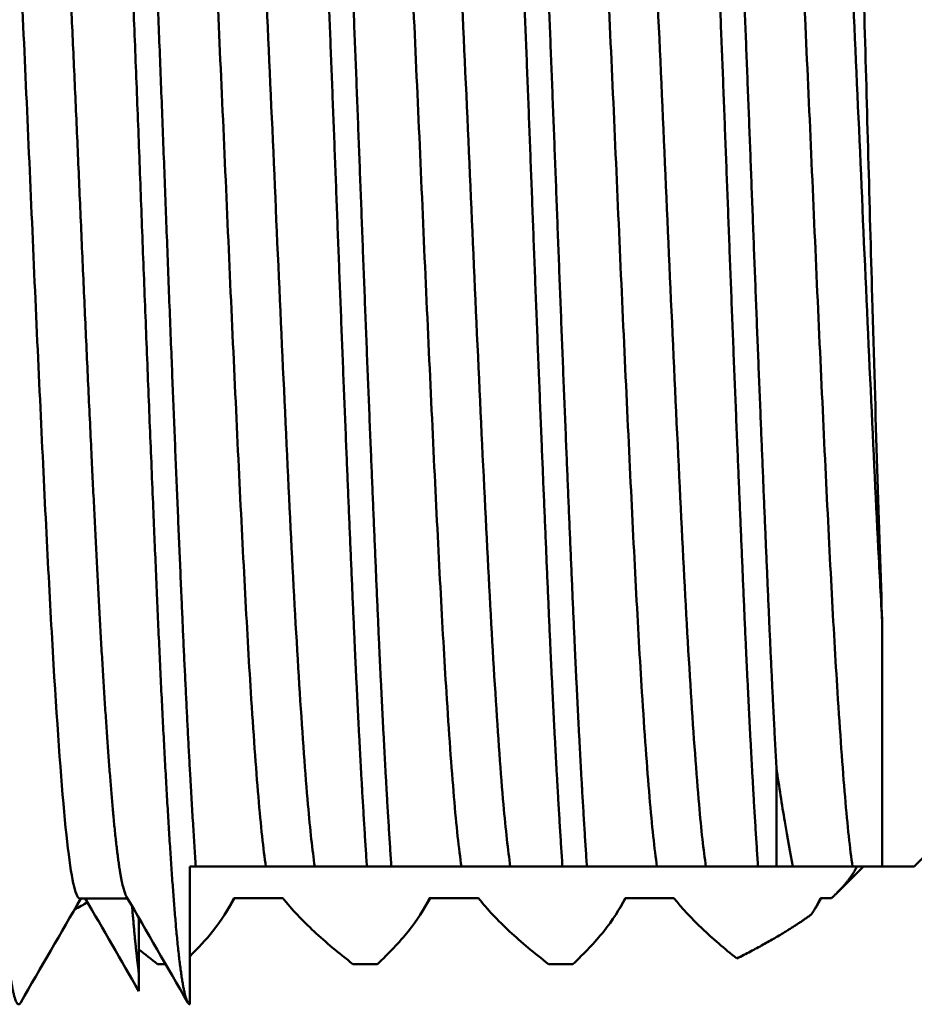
# Model space of a CAD drawing. Header units: inches. Extents: x 1 to 203, y 4 to 128.
# Tile 8 of 137: x 66.388 to 67.15, y 21.035 to 21.874. Entities that reach past the tile are written whole.
import ezdxf

# ---------------------------------------------------------------- set-up
doc = ezdxf.new("R2010")
doc.units = ezdxf.units.IN
doc.header["$LTSCALE"] = 6
doc.header["$MEASUREMENT"] = 0
doc.layers.add('Visible (ANSI)', color=7, linetype='Continuous', lineweight=50)

msp = doc.modelspace()

# ---------------------------------------------------------------- linework, layer by layer
at = {"layer": 'Visible (ANSI)'}
for p, q in [((67.12286, 21.35996), (67.12286, 21.15291)), ((67.03265, 21.23678), (67.03265, 21.15291)), ((67.15765, 21.16041), (67.15015, 21.15291)), ((66.53265, 21.15291), (66.53265, 21.03541)), ((66.53777, 21.15291), (66.53265, 21.15291)), ((66.59751, 21.15291), (66.53777, 21.15291)), ((66.63917, 21.15291), (66.59751, 21.15291)), ((66.68361, 21.15291), (66.63917, 21.15291)), ((66.70444, 21.15291), (66.68361, 21.15291)), ((66.76417, 21.15291), (66.70444, 21.15291)), ((66.80584, 21.15291), (66.76417, 21.15291)), ((66.85027, 21.15291), (66.80584, 21.15291)), ((66.87111, 21.15291), (66.85027, 21.15291)), ((66.93084, 21.15291), (66.87111, 21.15291)), ((66.97251, 21.15291), (66.93084, 21.15291)), ((67.01694, 21.15291), (66.97251, 21.15291)), ((67.03265, 21.15291), (67.01694, 21.15291)), ((67.03265, 21.15291), (67.04674, 21.15291)), ((67.09751, 21.15291), (67.04674, 21.15291)), ((67.10684, 21.15291), (67.08437, 21.13044)), ((67.12286, 21.15291), (67.09751, 21.15291)), ((67.12286, 21.15291), (67.15015, 21.15291)), ((66.47958, 21.12562), (66.4389, 21.12562)), ((66.57076, 21.12584), (66.56584, 21.11735)), ((66.57032, 21.12584), (66.61199, 21.12584)), ((66.73742, 21.12584), (66.73251, 21.11735)), ((66.73699, 21.12584), (66.77865, 21.12584)), ((66.90409, 21.12584), (66.89917, 21.11735)), ((66.90365, 21.12584), (66.94532, 21.12584)), ((67.07076, 21.12584), (67.06584, 21.11735)), ((67.07032, 21.12584), (67.07955, 21.12584)), ((66.48934, 21.10876), (66.48934, 21.06149)), ((66.50505, 21.06966), (66.51197, 21.06966)), ((66.67172, 21.06966), (66.69255, 21.06966)), ((66.83839, 21.06966), (66.85922, 21.06966)), ((66.48934, 21.06149), (66.48934, 21.04652))]:
    msp.add_line(p, q, dxfattribs=at)
msp.add_arc((65.86584, 22.17291), 1.2, 298.28166, 298.88613, dxfattribs=at)
for points, weights, knots in [([(66.30348, 22.41041), (66.31043, 22.41041), (66.31737, 22.3183), (66.32432, 22.2262), (66.33126, 22.06666), (66.33821, 21.90713), (66.34515, 21.72291), (66.35209, 21.5387), (66.35904, 21.37916), (66.36598, 21.21963), (66.37293, 21.12752), (66.37987, 21.03541), (66.38682, 21.03541), (66.38768, 21.03541), (66.38855, 21.03692)], [1, 0.965925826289, 1, 0.965925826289, 1, 0.965925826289, 1, 0.965925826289, 1, 0.965925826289, 1, 0.965925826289, 1, 0.995658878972, 0.992423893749], [0.69736842, 0.69736842, 0.69736842, 0.70175439, 0.70175439, 0.70614035, 0.70614035, 0.71052632, 0.71052632, 0.71491228, 0.71491228, 0.71929825, 0.71929825, 0.72368421, 0.72368421, 0.72424299, 0.72424299, 0.72424299]), ([(66.44759, 22.4089), (66.44846, 22.41041), (66.44932, 22.41041), (66.45626, 22.41041), (66.46321, 22.3183), (66.47015, 22.2262), (66.47709, 22.06666), (66.48404, 21.90713), (66.49098, 21.72291), (66.49793, 21.5387), (66.50487, 21.37916), (66.51182, 21.21963), (66.51876, 21.12752), (66.52571, 21.03541), (66.53265, 21.03541)], [0.992423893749, 0.995658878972, 1, 0.965925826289, 1, 0.965925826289, 1, 0.965925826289, 1, 0.965925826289, 1, 0.965925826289, 1, 0.965925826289, 1], [0.69680964, 0.69680964, 0.69680964, 0.69736842, 0.69736842, 0.70175439, 0.70175439, 0.70614035, 0.70614035, 0.71052632, 0.71052632, 0.71491228, 0.71491228, 0.71929825, 0.71929825, 0.72368421, 0.72368421, 0.72368421]), ([(66.47015, 22.41041), (66.47709, 22.41041), (66.48404, 22.3183), (66.49098, 22.2262), (66.49793, 22.06666), (66.50487, 21.90713), (66.51182, 21.72291), (66.51876, 21.5387), (66.52571, 21.37916), (66.53169, 21.24167), (66.53777, 21.15291)], [1, 0.965925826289, 1, 0.965925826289, 1, 0.965925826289, 1, 0.965925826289, 1, 0.970495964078, 0.992085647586], [0.75, 0.75, 0.75, 0.75438596, 0.75438596, 0.75877193, 0.75877193, 0.76315789, 0.76315789, 0.76754386, 0.76754386, 0.77134156, 0.77134156, 0.77134156]), ([(66.39723, 22.3202), (66.40418, 22.3202), (66.41112, 22.24018), (66.41807, 22.16016), (66.42501, 22.02156), (66.43196, 21.88295), (66.4389, 21.72291), (66.44584, 21.56287), (66.45279, 21.42427), (66.45973, 21.28567), (66.46668, 21.20564), (66.47257, 21.13772), (66.47857, 21.12736)], [1, 0.965925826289, 1, 0.965925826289, 1, 0.965925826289, 1, 0.965925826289, 1, 0.965925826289, 1, 0.970927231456, 0.991465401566], [0.69736842, 0.69736842, 0.69736842, 0.70175439, 0.70175439, 0.70614035, 0.70614035, 0.71052632, 0.71052632, 0.71491228, 0.71491228, 0.71929825, 0.71929825, 0.72304044, 0.72304044, 0.72304044]), ([(66.63169, 22.29291), (66.63778, 22.20415), (66.64376, 22.06666), (66.65071, 21.90713), (66.65765, 21.72291), (66.66459, 21.5387), (66.67154, 21.37916), (66.67752, 21.24167), (66.68361, 21.15291)], [0.992085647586, 0.970495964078, 1, 0.965925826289, 1, 0.965925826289, 1, 0.970495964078, 0.992085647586], [0.75497422, 0.75497422, 0.75497422, 0.75877193, 0.75877193, 0.76315789, 0.76315789, 0.76754386, 0.76754386, 0.77134156, 0.77134156, 0.77134156]), ([(66.65253, 22.29291), (66.65861, 22.20415), (66.66459, 22.06666), (66.67154, 21.90713), (66.67848, 21.72291), (66.68543, 21.5387), (66.69237, 21.37916), (66.69836, 21.24167), (66.70444, 21.15291)], [0.992085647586, 0.970495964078, 1, 0.965925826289, 1, 0.965925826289, 1, 0.970495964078, 0.992085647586], [0.8076058, 0.8076058, 0.8076058, 0.81140351, 0.81140351, 0.81578947, 0.81578947, 0.82017544, 0.82017544, 0.82397314, 0.82397314, 0.82397314]), ([(66.79836, 22.29291), (66.80444, 22.20415), (66.81043, 22.06666), (66.81737, 21.90713), (66.82432, 21.72291), (66.83126, 21.5387), (66.83821, 21.37916), (66.84419, 21.24167), (66.85027, 21.15291)], [0.992085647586, 0.970495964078, 1, 0.965925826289, 1, 0.965925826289, 1, 0.970495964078, 0.992085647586], [0.8076058, 0.8076058, 0.8076058, 0.81140351, 0.81140351, 0.81578947, 0.81578947, 0.82017544, 0.82017544, 0.82397314, 0.82397314, 0.82397314]), ([(66.81919, 22.29291), (66.82528, 22.20415), (66.83126, 22.06666), (66.83821, 21.90713), (66.84515, 21.72291), (66.85209, 21.5387), (66.85904, 21.37916), (66.86502, 21.24167), (66.87111, 21.15291)], [0.992085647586, 0.970495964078, 1, 0.965925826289, 1, 0.965925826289, 1, 0.970495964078, 0.992085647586], [0.86023738, 0.86023738, 0.86023738, 0.86403509, 0.86403509, 0.86842105, 0.86842105, 0.87280702, 0.87280702, 0.87660472, 0.87660472, 0.87660472]), ([(66.96503, 22.29291), (66.97111, 22.20415), (66.97709, 22.06666), (66.98404, 21.90713), (66.99098, 21.72291), (66.99793, 21.5387), (67.00487, 21.37916), (67.01086, 21.24167), (67.01694, 21.15291)], [0.992085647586, 0.970495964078, 1, 0.965925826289, 1, 0.965925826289, 1, 0.970495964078, 0.992085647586], [0.86023738, 0.86023738, 0.86023738, 0.86403509, 0.86403509, 0.86842105, 0.86842105, 0.87280702, 0.87280702, 0.87660472, 0.87660472, 0.87660472]), ([(66.98586, 22.29291), (66.99194, 22.20415), (66.99793, 22.06666), (67.00487, 21.90713), (67.01182, 21.72291), (67.01876, 21.5387), (67.02571, 21.37916), (67.02912, 21.30078), (67.03265, 21.23678)], [0.992085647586, 0.970495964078, 1, 0.965925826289, 1, 0.965925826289, 1, 0.982962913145, 0.982962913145], [0.91286896, 0.91286896, 0.91286896, 0.91666667, 0.91666667, 0.92105263, 0.92105263, 0.9254386, 0.9254386, 0.92763158, 0.92763158, 0.92763158])]:
    msp.add_rational_spline(points, weights, degree=2, knots=knots, dxfattribs=at)
for points, knots in [([(66.35759, 22.31846), (66.36003, 22.31425), (66.36249, 22.30242), (66.36844, 22.25641), (66.37174, 22.21572), (66.37869, 22.11118), (66.38206, 22.04832), (66.38894, 21.90766), (66.39249, 21.83105), (66.39936, 21.67474), (66.40281, 21.59655), (66.40978, 21.44988), (66.41309, 21.3827), (66.42003, 21.26725), (66.42342, 21.22008), (66.43028, 21.15178), (66.43384, 21.13161), (66.43783, 21.126), (66.43837, 21.12562), (66.43891, 21.12562)], [81.535408, 81.535408, 81.535408, 81.535408, 81.958035, 81.958035, 82.548477, 82.548477, 83.13858, 83.13858, 83.735143, 83.735143, 84.332032, 84.332032, 84.92212, 84.92212, 85.512531, 85.512531, 86.109778, 86.109778, 86.203802, 86.203802, 86.203802, 86.203802]), ([(66.53147, 22.2929), (66.53246, 22.27848), (66.53458, 22.25859), (66.53879, 22.20859), (66.54095, 22.17864), (66.54661, 22.08943), (66.54994, 22.02427), (66.55691, 21.87981), (66.56048, 21.80173), (66.56732, 21.64401), (66.57089, 21.56593), (66.57786, 21.42148), (66.5812, 21.35632), (66.58685, 21.26713), (66.58902, 21.23718), (66.59322, 21.18719), (66.59534, 21.1673), (66.59751, 21.15291)], [0.000095, 0.000095, 0.000095, 0.000095, 0.367275, 0.367275, 0.73561, 0.73561, 1.327845, 1.327845, 1.929471, 1.929471, 2.531161, 2.531161, 3.123521, 3.123521, 3.491924, 3.491924, 3.859273, 3.859273, 3.859273, 3.859273]), ([(66.57196, 22.29291), (66.57394, 22.27948), (66.57591, 22.26187), (66.57779, 22.24018), (66.58226, 22.18865), (66.58721, 22.11081), (66.59168, 22.02156), (66.59615, 21.9323), (66.6011, 21.82597), (66.60557, 21.72291), (66.61004, 21.61985), (66.61498, 21.51352), (66.61946, 21.42427), (66.62393, 21.33501), (66.62887, 21.25717), (66.63334, 21.20564), (66.63523, 21.18395), (66.63719, 21.16635), (66.63917, 21.15291)], [-0.24446115, -0.24446115, -0.24446115, -0.24446115, -0.24242046, -0.24242046, -0.24242046, -0.23757205, -0.23757205, -0.23757205, -0.23272364, -0.23272364, -0.23272364, -0.22787523, -0.22787523, -0.22787523, -0.22302682, -0.22302682, -0.22302682, -0.22098612, -0.22098612, -0.22098612, -0.22098612]), ([(66.69696, 22.29291), (66.69912, 22.27852), (66.70125, 22.25863), (66.70545, 22.20863), (66.70761, 22.17868), (66.71327, 22.08947), (66.71661, 22.02431), (66.72358, 21.87986), (66.72715, 21.80177), (66.73399, 21.64406), (66.73756, 21.56597), (66.74453, 21.42151), (66.74786, 21.35635), (66.75352, 21.26715), (66.75568, 21.2372), (66.75989, 21.1872), (66.76201, 21.1673), (66.76417, 21.15291)], [0, 0, 0, 0, 0.367324, 0.367324, 0.735703, 0.735703, 1.327942, 1.327942, 1.929515, 1.929515, 2.531027, 2.531027, 3.123147, 3.123147, 3.491452, 3.491452, 3.858702, 3.858702, 3.858702, 3.858702]), ([(66.73863, 22.29291), (66.74061, 22.27948), (66.74257, 22.26187), (66.74446, 22.24018), (66.74893, 22.18865), (66.75387, 22.11081), (66.75834, 22.02156), (66.76282, 21.9323), (66.76776, 21.82597), (66.77223, 21.72291), (66.77671, 21.61985), (66.78165, 21.51352), (66.78612, 21.42427), (66.79059, 21.33501), (66.79554, 21.25717), (66.80001, 21.20564), (66.80189, 21.18395), (66.80386, 21.16635), (66.80584, 21.15291)], [-0.18628024, -0.18628024, -0.18628024, -0.18628024, -0.18423955, -0.18423955, -0.18423955, -0.17939114, -0.17939114, -0.17939114, -0.17454273, -0.17454273, -0.17454273, -0.16969432, -0.16969432, -0.16969432, -0.16484591, -0.16484591, -0.16484591, -0.16280521, -0.16280521, -0.16280521, -0.16280521]), ([(66.86363, 22.29291), (66.86579, 22.27852), (66.86791, 22.25863), (66.87212, 22.20863), (66.87428, 22.17868), (66.87994, 22.08947), (66.88327, 22.02431), (66.89024, 21.87985), (66.89381, 21.80177), (66.90066, 21.64405), (66.90423, 21.56596), (66.91119, 21.42151), (66.91453, 21.35635), (66.92019, 21.26715), (66.92235, 21.2372), (66.92656, 21.1872), (66.92868, 21.1673), (66.93084, 21.15291)], [0, 0, 0, 0, 0.367324, 0.367324, 0.735703, 0.735703, 1.327942, 1.327942, 1.929574, 1.929574, 2.531268, 2.531268, 3.123625, 3.123625, 3.492078, 3.492078, 3.859476, 3.859476, 3.859476, 3.859476]), ([(66.9053, 22.29291), (66.90727, 22.27948), (66.90924, 22.26187), (66.91112, 22.24018), (66.91559, 22.18865), (66.92054, 22.11081), (66.92501, 22.02156), (66.92948, 21.9323), (66.93443, 21.82597), (66.9389, 21.72291), (66.94337, 21.61985), (66.94832, 21.51352), (66.95279, 21.42427), (66.95726, 21.33501), (66.96221, 21.25717), (66.96668, 21.20564), (66.96856, 21.18395), (66.97053, 21.16635), (66.97251, 21.15291)], [-0.12809933, -0.12809933, -0.12809933, -0.12809933, -0.12605864, -0.12605864, -0.12605864, -0.12121023, -0.12121023, -0.12121023, -0.11636182, -0.11636182, -0.11636182, -0.11151341, -0.11151341, -0.11151341, -0.106665, -0.106665, -0.106665, -0.1046243, -0.1046243, -0.1046243, -0.1046243]), ([(67.0303, 22.29291), (67.03246, 22.27852), (67.03458, 22.25863), (67.03879, 22.20863), (67.04095, 22.17868), (67.0466, 22.08947), (67.04994, 22.02431), (67.05691, 21.87985), (67.06048, 21.80177), (67.06732, 21.64405), (67.07089, 21.56596), (67.07786, 21.42151), (67.0812, 21.35635), (67.08685, 21.26715), (67.08901, 21.2372), (67.09322, 21.1872), (67.09534, 21.1673), (67.09751, 21.15291)], [0, 0, 0, 0, 0.367324, 0.367324, 0.735703, 0.735703, 1.327941, 1.327941, 1.929574, 1.929574, 2.531268, 2.531268, 3.123625, 3.123625, 3.492078, 3.492078, 3.859475, 3.859475, 3.859475, 3.859475]), ([(67.07196, 22.29291), (67.07394, 22.27948), (67.07591, 22.26187), (67.07779, 22.24018), (67.08226, 22.18865), (67.08721, 22.11081), (67.09168, 22.02156), (67.09615, 21.9323), (67.1011, 21.82597), (67.10557, 21.72291), (67.11004, 21.61985), (67.11498, 21.51352), (67.11946, 21.42427), (67.12057, 21.40209), (67.12171, 21.38062), (67.12286, 21.35996)], [-0.06991843, -0.06991843, -0.06991843, -0.06991843, -0.06787773, -0.06787773, -0.06787773, -0.06302932, -0.06302932, -0.06302932, -0.05818091, -0.05818091, -0.05818091, -0.0533325, -0.0533325, -0.0533325, -0.052128, -0.052128, -0.052128, -0.052128]), ([(67.12286, 21.35996), (67.1214, 21.4002), (67.12, 21.44454), (67.11712, 21.5382), (67.11567, 21.58735), (67.112, 21.7172), (67.10985, 21.79863), (67.10651, 21.91595), (67.1054, 21.95408), (67.10334, 22.02342), (67.10239, 22.05483), (67.09999, 22.12826), (67.09853, 22.16813), (67.09561, 22.23881), (67.0942, 22.26897), (67.09275, 22.29291)], [-2.770265, -2.770265, -2.770265, -2.770265, -2.382248, -2.382248, -1.996881, -1.996881, -1.39029, -1.39029, -1.087033, -1.087033, -0.815652, -0.815652, -0.412897, -0.412897, -0.000001, -0.000001, -0.000001, -0.000001]), ([(67.03265, 21.23678), (67.035, 21.22048), (67.03735, 21.20529), (67.04206, 21.17727), (67.04441, 21.16446), (67.04674, 21.15291)], [-0.3903106, -0.3903106, -0.3903106, -0.3903106, -0.1951558, -0.1951558, -0.000001, -0.000001, -0.000001, -0.000001]), ([(66.53265, 21.07617), (66.53976, 21.08321), (66.54634, 21.09036), (66.55962, 21.10689), (66.5658, 21.11632), (66.57032, 21.12584)], [-0.4730655, -0.4730655, -0.4730655, -0.4730655, -0.26808, -0.26808, 0, 0, 0, 0]), ([(66.61199, 21.12584), (66.61951, 21.11631), (66.62851, 21.10685), (66.64859, 21.08818), (66.65966, 21.07894), (66.67172, 21.06966)], [-0.5508385, -0.5508385, -0.5508385, -0.5508385, -0.2749998, -0.2749998, -0.000001, -0.000001, -0.000001, -0.000001]), ([(66.69255, 21.06966), (66.70227, 21.07877), (66.71122, 21.08814), (66.72629, 21.10689), (66.73246, 21.11632), (66.73699, 21.12584)], [-0.5366487, -0.5366487, -0.5366487, -0.5366487, -0.26808, -0.26808, 0, 0, 0, 0]), ([(66.77865, 21.12584), (66.78618, 21.11631), (66.79518, 21.10685), (66.81525, 21.08818), (66.82633, 21.07894), (66.83839, 21.06966)], [-0.5508385, -0.5508385, -0.5508385, -0.5508385, -0.2749998, -0.2749998, -0.000001, -0.000001, -0.000001, -0.000001]), ([(66.85922, 21.06966), (66.86894, 21.07877), (66.87789, 21.08814), (66.89295, 21.10689), (66.89913, 21.11632), (66.90365, 21.12584)], [-0.5366487, -0.5366487, -0.5366487, -0.5366487, -0.26808, -0.26808, 0, 0, 0, 0]), ([(66.94532, 21.12584), (66.9522, 21.11713), (66.9603, 21.10848), (66.9783, 21.09139), (66.98821, 21.08292), (66.99895, 21.07443)], [-0.502729, -0.502729, -0.502729, -0.502729, -0.2508272, -0.2508272, -0.000001, -0.000001, -0.000001, -0.000001])]:
    msp.add_open_spline(points, degree=3, knots=knots, dxfattribs=at)
for points, weights in [([(67.10136, 21.15291), (67.09465, 21.13963), (67.07955, 21.12584)], [1.56865594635, 1.5595268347, 1.53935319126]), ([(66.48348, 21.11889), (66.48646, 21.08236), (66.48934, 21.06149)], [0.983360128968, 0.985564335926, 1]), ([(67.06265, 21.11213), (67.03819, 21.09421), (66.99895, 21.07443)], [1.51738654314, 1.48667296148, 1.43992062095])]:
    msp.add_rational_spline(points, weights, degree=2, dxfattribs=at)
for points in [[(66.43989, 21.12562), (66.42277, 21.09606), (66.40566, 21.06649), (66.38855, 21.03692)], [(66.48934, 21.04652), (66.47408, 21.07289), (66.45882, 21.09926), (66.44355, 21.12562)], [(66.53092, 21.03692), (66.51347, 21.06707), (66.49603, 21.09722), (66.47857, 21.12736)], [(67.06265, 21.11213), (67.06557, 21.11668), (67.06814, 21.12125), (67.07032, 21.12584)], [(66.48934, 21.08221), (66.4944, 21.07801), (66.49964, 21.07383), (66.50505, 21.06966)]]:
    msp.add_open_spline(points, degree=3, dxfattribs=at)

doc.saveas('drawing.dxf')
